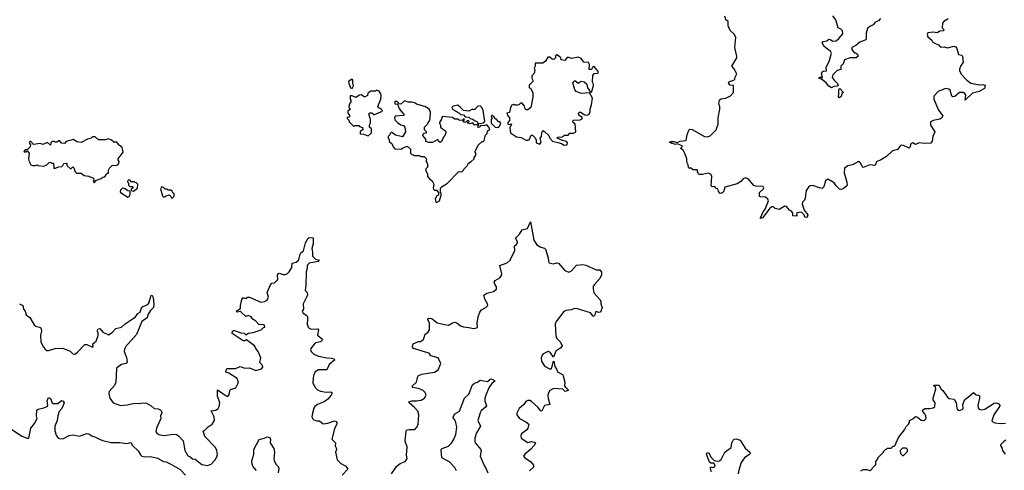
# Model space of a CAD drawing. Extents: x 2240384 to 2404287, y 351326 to 526670.
# Tile 162 of 256: x 2307606 to 2318145, y 454122 to 458944. Entities that reach past the tile are written whole.
import ezdxf

# ---------------------------------------------------------------- set-up
doc = ezdxf.new("R2010")
doc.units = 0

msp = doc.modelspace()

# ---------------------------------------------------------------- linework, layer by layer
at = {"layer": '0CON20XD'}
for points in [[(2317545, 458953), (2317501, 458929), (2317483, 458905), (2317480, 458855), (2317500, 458835), (2317490, 458825), (2317455, 458822), (2317425, 458802), (2317385, 458812), (2317328, 458802), (2317318, 458785), (2317325, 458762), (2317370, 458725), (2317380, 458705), (2317405, 458688), (2317440, 458675), (2317460, 458655), (2317475, 458650), (2317505, 458653), (2317535, 458644), (2317605, 458661), (2317625, 458653), (2317636, 458635), (2317655, 458570), (2317686, 458566), (2317698, 458555), (2317704, 458485), (2317680, 458455), (2317666, 458414), (2317666, 458395), (2317687, 458357), (2317742, 458295), (2317785, 458264), (2317875, 458246), (2317915, 458251), (2317940, 458245), (2317933, 458207), (2317874, 458176), (2317805, 458156), (2317725, 458082), (2317733, 458135), (2317723, 458155), (2317705, 458166), (2317664, 458166), (2317617, 458123), (2317595, 458119), (2317583, 458125), (2317565, 458190), (2317552, 458202), (2317514, 458206), (2317438, 458175), (2317392, 458125), (2317392, 458095), (2317439, 457975), (2317486, 457915), (2317476, 457895), (2317455, 457878), (2317384, 457866), (2317355, 457850), (2317356, 457815), (2317400, 457745), (2317381, 457695), (2317374, 457645), (2317358, 457622), (2317288, 457618), (2317235, 457628), (2317195, 457610), (2317165, 457628), (2317144, 457616), (2317132, 457575), (2317125, 457568), (2317065, 457599), (2317045, 457601), (2317034, 457596), (2317002, 457555), (2316949, 457541), (2316885, 457480), (2316821, 457439), (2316782, 457428), (2316772, 457418), (2316765, 457390), (2316757, 457383), (2316705, 457391), (2316635, 457364), (2316623, 457373), (2316610, 457405), (2316600, 457420), (2316585, 457427), (2316520, 457390), (2316470, 457380), (2316436, 457354), (2316429, 457305), (2316461, 457205), (2316462, 457178), (2316458, 457165), (2316420, 457135), (2316395, 457128), (2316382, 457132), (2316345, 457167), (2316325, 457199), (2316255, 457237), (2316232, 457218), (2316212, 457155), (2316195, 457138), (2316165, 457143), (2316095, 457171), (2316068, 457165), (2316049, 457151), (2316024, 457115), (2316014, 457035), (2316006, 457014), (2315985, 456993), (2315981, 456975), (2316004, 456904), (2316041, 456855), (2316035, 456830), (2316025, 456826), (2316011, 456831), (2316001, 456855), (2315975, 456883), (2315924, 456876), (2315920, 456855), (2315927, 456847), (2315925, 456840), (2315880, 456845), (2315882, 456875), (2315868, 456895), (2315847, 456907), (2315812, 456945), (2315795, 456950), (2315735, 456913), (2315694, 456924), (2315673, 456943), (2315655, 456940), (2315635, 456928), (2315595, 456874), (2315555, 456824), (2315537, 456817), (2315535, 456825), (2315563, 456887), (2315585, 456918), (2315622, 457005), (2315615, 457022), (2315590, 457045), (2315535, 457048), (2315523, 457053), (2315524, 457096), (2315568, 457135), (2315572, 457145), (2315565, 457160), (2315487, 457163), (2315465, 457170), (2315405, 457242), (2315375, 457252), (2315349, 457241), (2315326, 457214), (2315285, 457187), (2315155, 457152), (2315138, 457102), (2315123, 457087), (2315105, 457083), (2315086, 457105), (2315077, 457135), (2315055, 457140), (2315045, 457160), (2315017, 457157), (2315008, 457165), (2315014, 457265), (2315005, 457292), (2314975, 457302), (2314915, 457287), (2314878, 457288), (2314868, 457298), (2314856, 457336), (2314815, 457337), (2314785, 457360), (2314777, 457353), (2314770, 457355), (2314763, 457363), (2314762, 457392), (2314748, 457418), (2314746, 457456), (2314730, 457505), (2314706, 457546), (2314678, 457565), (2314698, 457585), (2314698, 457595), (2314645, 457614), (2314625, 457610), (2314579, 457621), (2314563, 457635), (2314580, 457640), (2314605, 457641), (2314645, 457629), (2314675, 457645), (2314739, 457651), (2314749, 457711), (2314768, 457762), (2314778, 457772), (2314805, 457770), (2314935, 457694), (2314965, 457689), (2314995, 457701), (2315059, 457765), (2315082, 457825), (2315081, 457895), (2315101, 457985), (2315100, 458015), (2315088, 458045), (2315098, 458085), (2315114, 458096), (2315165, 458103), (2315215, 458130), (2315248, 458165), (2315248, 458238), (2315212, 458242), (2315195, 458260), (2315192, 458275), (2315213, 458287), (2315250, 458295), (2315262, 458308), (2315265, 458330), (2315282, 458365), (2315250, 458420), (2315228, 458445), (2315282, 458535), (2315283, 458555), (2315261, 458645), (2315270, 458755), (2315256, 458786), (2315209, 458829), (2315188, 458878), (2315188, 458925), (2315163, 458943), (2315155, 458980)], [(2316325, 458295), (2316360, 458260), (2316366, 458244), (2316356, 458234), (2316320, 458230), (2316295, 458214), (2316265, 458231), (2316238, 458268), (2316188, 458308), (2316160, 458315), (2316165, 458330), (2316185, 458330), (2316195, 458320), (2316200, 458325), (2316188, 458365), (2316194, 458386), (2316207, 458393), (2316240, 458395), (2316238, 458435), (2316272, 458498), (2316296, 458585), (2316286, 458606), (2316265, 458616), (2316215, 458656), (2316196, 458695), (2316205, 458710), (2316245, 458718), (2316265, 458737), (2316285, 458733), (2316305, 458713), (2316345, 458716), (2316375, 458742), (2316416, 458794), (2316413, 458825), (2316395, 458843), (2316365, 458858), (2316343, 458943), (2316310, 458985)], [(2316821, 458955), (2316798, 458932), (2316762, 458918), (2316742, 458888), (2316705, 458872), (2316681, 458849), (2316665, 458800), (2316667, 458735), (2316662, 458728), (2316597, 458703), (2316555, 458669), (2316514, 458646), (2316514, 458625), (2316530, 458600), (2316572, 458575), (2316580, 458555), (2316560, 458535), (2316495, 458537), (2316435, 458513), (2316419, 458471), (2316394, 458446), (2316395, 458410), (2316355, 458401), (2316309, 458355), (2316302, 458325), (2316325, 458295)], [(2313435, 457601), (2313465, 457604), (2313469, 457625), (2313459, 457639), (2313415, 457650), (2313360, 457675), (2313362, 457688), (2313385, 457692), (2313405, 457688), (2313429, 457701), (2313435, 457710), (2313475, 457710), (2313495, 457730), (2313535, 457730), (2313560, 457745), (2313550, 457825), (2313530, 457845), (2313528, 457862), (2313535, 457868), (2313605, 457871), (2313628, 457882), (2313626, 457896), (2313592, 457922), (2313587, 457935), (2313591, 457949), (2313605, 457958), (2313655, 457927), (2313685, 457923), (2313699, 457931), (2313712, 457955), (2313712, 457985), (2313726, 458034), (2313737, 458105), (2313705, 458160), (2313615, 458154), (2313564, 458174), (2313549, 458195), (2313528, 458272), (2313545, 458290), (2313555, 458290), (2313585, 458263), (2313615, 458287), (2313649, 458279), (2313678, 458255), (2313682, 458215), (2313700, 458195), (2313700, 458185), (2313712, 458172), (2313725, 458170), (2313748, 458235), (2313747, 458255), (2313737, 458277), (2313740, 458345), (2313755, 458368), (2313795, 458370), (2313800, 458385), (2313755, 458443), (2313740, 458440), (2313725, 458410), (2313702, 458412), (2313706, 458464), (2313696, 458486), (2313645, 458490), (2313615, 458528), (2313585, 458542), (2313515, 458528), (2313485, 458540), (2313465, 458540), (2313442, 458508), (2313403, 458513), (2313398, 458535), (2313375, 458558), (2313355, 458568), (2313342, 458558), (2313340, 458535), (2313322, 458518), (2313305, 458520), (2313282, 458542), (2313258, 458542), (2313235, 458500), (2313205, 458478), (2313125, 458480), (2313122, 458445), (2313112, 458425), (2313120, 458405), (2313117, 458383), (2313110, 458365), (2313088, 458342), (2313088, 458318), (2313100, 458295), (2313097, 458283), (2313060, 458245), (2313060, 458215), (2313075, 458210), (2313100, 458165), (2313098, 458115), (2313077, 458003), (2313045, 457980), (2313028, 457978), (2313015, 457990), (2313008, 458018), (2312985, 458050), (2312965, 458050), (2312947, 458033), (2312935, 458030), (2312905, 458030), (2312895, 458038), (2312875, 458028), (2312860, 458005), (2312848, 457952), (2312820, 457945), (2312830, 457915), (2312850, 457895), (2312850, 457865), (2312830, 457845), (2312830, 457825), (2312845, 457822), (2312865, 457830), (2312870, 457825), (2312854, 457785), (2312860, 457735), (2312925, 457690), (2312975, 457682), (2313025, 457656), (2313047, 457653), (2313061, 457659), (2313082, 457708), (2313095, 457708), (2313125, 457680), (2313133, 457655), (2313134, 457625), (2313175, 457613), (2313187, 457635), (2313178, 457675), (2313192, 457695), (2313194, 457736), (2313205, 457758), (2313225, 457748), (2313268, 457705), (2313282, 457675), (2313308, 457645), (2313365, 457629), (2313405, 457619), (2313435, 457601)], [(2311165, 458208), (2311180, 458235), (2311172, 458265), (2311173, 458295), (2311165, 458306), (2311128, 458285), (2311126, 458275), (2311148, 458215), (2311165, 458208)], [(2311335, 457700), (2311370, 457735), (2311370, 457775), (2311350, 457795), (2311350, 457815), (2311360, 457835), (2311360, 457875), (2311343, 457937), (2311355, 457948), (2311375, 457948), (2311395, 457930), (2311405, 457930), (2311488, 457965), (2311478, 457985), (2311451, 458001), (2311440, 458015), (2311470, 458095), (2311476, 458134), (2311472, 458152), (2311455, 458178), (2311425, 458190), (2311415, 458180), (2311365, 458178), (2311344, 458166), (2311334, 458156), (2311328, 458132), (2311305, 458117), (2311288, 458118), (2311265, 458140), (2311245, 458138), (2311205, 458110), (2311165, 458130), (2311145, 458130), (2311142, 458125), (2311142, 458095), (2311152, 458082), (2311152, 458065), (2311132, 458035), (2311130, 458005), (2311148, 457985), (2311120, 457965), (2311120, 457945), (2311140, 457915), (2311128, 457902), (2311112, 457898), (2311110, 457885), (2311128, 457868), (2311132, 457852), (2311182, 457802), (2311195, 457810), (2311235, 457810), (2311242, 457802), (2311275, 457790), (2311280, 457765), (2311252, 457748), (2311252, 457722), (2311285, 457720), (2311335, 457700)], [(2316375, 458108), (2316369, 458125), (2316374, 458145), (2316372, 458188), (2316375, 458200), (2316385, 458207), (2316422, 458165), (2316406, 458154), (2316398, 458122), (2316385, 458110), (2316375, 458108)], [(2312062, 456992), (2312075, 456992), (2312100, 457005), (2312118, 457065), (2312117, 457087), (2312110, 457095), (2312110, 457135), (2312117, 457153), (2312186, 457194), (2312302, 457315), (2312315, 457320), (2312340, 457315), (2312357, 457333), (2312360, 457345), (2312395, 457380), (2312410, 457410), (2312440, 457425), (2312470, 457455), (2312472, 457468), (2312490, 457495), (2312487, 457517), (2312480, 457525), (2312482, 457535), (2312515, 457600), (2312555, 457640), (2312568, 457642), (2312578, 457652), (2312593, 457707), (2312610, 457725), (2312613, 457747), (2312625, 457760), (2312640, 457765), (2312627, 457795), (2312605, 457820), (2312575, 457808), (2312535, 457810), (2312530, 457795), (2312515, 457792), (2312510, 457795), (2312512, 457808), (2312520, 457815), (2312515, 457820), (2312485, 457820), (2312474, 457814), (2312455, 457840), (2312425, 457828), (2312402, 457835), (2312402, 457848), (2312418, 457852), (2312415, 457860), (2312395, 457860), (2312382, 457848), (2312365, 457848), (2312350, 457865), (2312350, 457870), (2312368, 457872), (2312365, 457880), (2312352, 457878), (2312350, 457870), (2312315, 457864), (2312295, 457880), (2312265, 457881), (2312237, 457897), (2312132, 457908), (2312123, 457897), (2312122, 457878), (2312100, 457845), (2312100, 457835), (2312110, 457815), (2312110, 457795), (2312130, 457775), (2312153, 457763), (2312167, 457747), (2312168, 457735), (2312157, 457703), (2312140, 457685), (2312126, 457644), (2312105, 457630), (2312090, 457645), (2312085, 457660), (2312075, 457660), (2312025, 457630), (2311985, 457630), (2311955, 457640), (2311952, 457665), (2311935, 457688), (2311920, 457705), (2311920, 457715), (2311935, 457730), (2311960, 457735), (2311960, 457745), (2311940, 457765), (2311940, 457795), (2311968, 457822), (2311973, 457837), (2311990, 457855), (2311998, 457885), (2312002, 457955), (2311990, 457985), (2311944, 458014), (2311855, 458040), (2311834, 458054), (2311805, 458063), (2311763, 458063), (2311725, 458077), (2311685, 458040), (2311662, 458042), (2311660, 458055), (2311645, 458070), (2311622, 458068), (2311620, 458045), (2311645, 458040), (2311658, 458028), (2311660, 458005), (2311670, 457995), (2311670, 457985), (2311720, 457925), (2311715, 457920), (2311625, 457912), (2311618, 457895), (2311623, 457873), (2311650, 457845), (2311685, 457820), (2311715, 457810), (2311730, 457795), (2311737, 457743), (2311705, 457690), (2311628, 457708), (2311585, 457740), (2311570, 457725), (2311568, 457712), (2311550, 457695), (2311550, 457675), (2311560, 457665), (2311562, 457642), (2311588, 457618), (2311602, 457582), (2311622, 457562), (2311695, 457560), (2311702, 457568), (2311755, 457590), (2311788, 457558), (2311790, 457515), (2311802, 457502), (2311818, 457498), (2311825, 457490), (2311885, 457490), (2311895, 457480), (2311935, 457480), (2311958, 457458), (2311960, 457445), (2311952, 457435), (2311972, 457402), (2311972, 457385), (2311970, 457365), (2311953, 457347), (2311952, 457325), (2311970, 457295), (2311972, 457265), (2311995, 457238), (2312020, 457220), (2312038, 457185), (2312030, 457145), (2312035, 457130), (2312045, 457120), (2312068, 457118), (2312090, 457095), (2312090, 457065), (2312072, 457058), (2312052, 457028), (2312062, 456992)], [(2312512, 457832), (2312525, 457832), (2312575, 457840), (2312584, 457855), (2312567, 457977), (2312549, 458009), (2312535, 458021), (2312508, 458015), (2312477, 457983), (2312445, 457984), (2312415, 457964), (2312355, 457972), (2312326, 458006), (2312295, 458030), (2312245, 458020), (2312230, 458005), (2312244, 457984), (2312306, 457946), (2312325, 457928), (2312356, 457926), (2312376, 457906), (2312412, 457902), (2312426, 457886), (2312455, 457880), (2312474, 457864), (2312496, 457856), (2312512, 457832)], [(2312725, 457791), (2312742, 457805), (2312757, 457837), (2312745, 457850), (2312732, 457852), (2312708, 457878), (2312695, 457880), (2312688, 457898), (2312665, 457920), (2312655, 457918), (2312654, 457905), (2312662, 457895), (2312652, 457875), (2312651, 457835), (2312694, 457794), (2312725, 457791)], [(2308405, 457200), (2308430, 457225), (2308477, 457243), (2308495, 457258), (2308518, 457262), (2308535, 457290), (2308545, 457300), (2308558, 457302), (2308558, 457335), (2308568, 457355), (2308595, 457382), (2308605, 457387), (2308635, 457382), (2308658, 457392), (2308669, 457405), (2308671, 457425), (2308660, 457445), (2308662, 457455), (2308713, 457525), (2308702, 457575), (2308671, 457601), (2308645, 457632), (2308613, 457633), (2308590, 457655), (2308555, 457668), (2308525, 457658), (2308448, 457658), (2308415, 457690), (2308385, 457690), (2308370, 457675), (2308333, 457667), (2308265, 457629), (2308218, 457638), (2308183, 457663), (2308105, 457640), (2308085, 457620), (2308053, 457623), (2308035, 457648), (2308025, 457648), (2307995, 457630), (2307975, 457642), (2307955, 457642), (2307940, 457625), (2307935, 457600), (2307905, 457630), (2307855, 457610), (2307825, 457620), (2307755, 457610), (2307725, 457642), (2307715, 457642), (2307708, 457625), (2307722, 457605), (2307720, 457585), (2307688, 457552), (2307665, 457550), (2307652, 457535), (2307655, 457530), (2307675, 457530), (2307685, 457540), (2307707, 457517), (2307700, 457455), (2307708, 457425), (2307725, 457392), (2307745, 457383), (2307773, 457383), (2307795, 457390), (2307805, 457382), (2307865, 457378), (2307895, 457390), (2307920, 457415), (2307935, 457418), (2307945, 457410), (2307968, 457408), (2307970, 457355), (2307975, 457350), (2308025, 457370), (2308057, 457373), (2308068, 457382), (2308080, 457405), (2308105, 457408), (2308110, 457405), (2308110, 457385), (2308145, 457350), (2308158, 457352), (2308175, 457370), (2308187, 457357), (2308200, 457315), (2308215, 457300), (2308265, 457300), (2308298, 457278), (2308345, 457270), (2308395, 457248), (2308400, 457225), (2308392, 457215), (2308405, 457200)], [(2308825, 457110), (2308868, 457142), (2308870, 457185), (2308858, 457198), (2308842, 457202), (2308835, 457210), (2308795, 457210), (2308788, 457228), (2308775, 457230), (2308760, 457215), (2308762, 457202), (2308770, 457195), (2308770, 457175), (2308785, 457160), (2308818, 457158), (2308818, 457142), (2308800, 457135), (2308800, 457115), (2308825, 457110)], [(2308765, 457044), (2308778, 457052), (2308790, 457075), (2308788, 457108), (2308765, 457114), (2308727, 457137), (2308705, 457140), (2308685, 457120), (2308680, 457105), (2308684, 457094), (2308765, 457044)], [(2309235, 457030), (2309260, 457055), (2309260, 457085), (2309245, 457090), (2309240, 457105), (2309225, 457120), (2309195, 457120), (2309185, 457130), (2309165, 457130), (2309145, 457150), (2309123, 457157), (2309114, 457134), (2309135, 457060), (2309145, 457050), (2309165, 457050), (2309175, 457060), (2309205, 457070), (2309228, 457048), (2309235, 457030)], [(2311587, 454083), (2311644, 454166), (2311677, 454195), (2311732, 454218), (2311753, 454245), (2311746, 454286), (2311754, 454375), (2311733, 454435), (2311744, 454545), (2311755, 454556), (2311775, 454560), (2311835, 454559), (2311862, 454588), (2311872, 454615), (2311877, 454715), (2311866, 454755), (2311832, 454795), (2311774, 454845), (2311770, 454855), (2311805, 454864), (2311855, 454864), (2311905, 454874), (2311939, 454895), (2311956, 454925), (2311946, 454955), (2311926, 454976), (2311875, 454999), (2311815, 455008), (2311808, 455015), (2311810, 455025), (2311852, 455065), (2311865, 455115), (2311876, 455135), (2311909, 455151), (2312045, 455171), (2312085, 455197), (2312113, 455265), (2312085, 455327), (2312008, 455348), (2311988, 455375), (2311975, 455381), (2311822, 455425), (2311810, 455445), (2311817, 455475), (2311875, 455499), (2311895, 455502), (2311928, 455522), (2311945, 455578), (2311975, 455598), (2311994, 455625), (2311991, 455695), (2311974, 455735), (2311977, 455745), (2311985, 455749), (2312019, 455745), (2312075, 455700), (2312155, 455681), (2312195, 455676), (2312238, 455702), (2312265, 455708), (2312285, 455700), (2312325, 455668), (2312355, 455656), (2312415, 455652), (2312465, 455640), (2312498, 455645), (2312507, 455655), (2312504, 455695), (2312514, 455765), (2312530, 455815), (2312550, 455840), (2312597, 455865), (2312616, 455885), (2312614, 455905), (2312584, 455955), (2312573, 455995), (2312605, 456016), (2312678, 456035), (2312711, 456059), (2312709, 456085), (2312690, 456115), (2312686, 456135), (2312697, 456155), (2312745, 456181), (2312764, 456205), (2312766, 456225), (2312747, 456313), (2312774, 456324), (2312825, 456341), (2312855, 456372), (2312906, 456475), (2312901, 456525), (2312925, 456539), (2312936, 456555), (2312935, 456568), (2312912, 456605), (2312915, 456610), (2312955, 456650), (2312984, 456696), (2313040, 456710), (2313075, 456780), (2313109, 456585), (2313143, 456535), (2313185, 456509), (2313225, 456500), (2313235, 456490), (2313262, 456395), (2313266, 456355), (2313275, 456344), (2313315, 456332), (2313355, 456341), (2313375, 456338), (2313441, 456261), (2313485, 456244), (2313511, 456255), (2313565, 456316), (2313635, 456324), (2313665, 456319), (2313775, 456267), (2313815, 456269), (2313834, 456244), (2313832, 456215), (2313817, 456175), (2313758, 456112), (2313746, 456094), (2313743, 456065), (2313752, 456022), (2313818, 455945), (2313826, 455926), (2313827, 455905), (2313840, 455865), (2313822, 455815), (2313805, 455810), (2313775, 455822), (2313768, 455815), (2313763, 455785), (2313755, 455773), (2313745, 455772), (2313716, 455806), (2313575, 455851), (2313545, 455853), (2313511, 455839), (2313455, 455831), (2313430, 455820), (2313348, 455715), (2313338, 455685), (2313344, 455564), (2313355, 455531), (2313394, 455495), (2313413, 455455), (2313397, 455433), (2313345, 455397), (2313318, 455332), (2313289, 455379), (2313265, 455392), (2313243, 455387), (2313207, 455365), (2313197, 455355), (2313187, 455325), (2313190, 455290), (2313225, 455238), (2313285, 455206), (2313300, 455215), (2313306, 455234), (2313315, 455280), (2313325, 455290), (2313334, 455234), (2313353, 455205), (2313362, 455175), (2313416, 455146), (2313424, 455134), (2313441, 455065), (2313439, 455025), (2313444, 455014), (2313470, 454995), (2313478, 454975), (2313445, 454966), (2313419, 454989), (2313325, 454996), (2313282, 454975), (2313265, 454950), (2313259, 454925), (2313262, 454892), (2313280, 454825), (2313225, 454814), (2313195, 454757), (2313184, 454755), (2313155, 454794), (2313085, 454859), (2313065, 454869), (2313045, 454870), (2313022, 454858), (2313002, 454828), (2312952, 454785), (2312928, 454735), (2312928, 454715), (2312957, 454675), (2313025, 454641), (2313054, 454615), (2313046, 454575), (2313033, 454557), (2312977, 454513), (2312969, 454495), (2312973, 454465), (2313045, 454420), (2313085, 454429), (2313114, 454424), (2313126, 454415), (2313118, 454392), (2313075, 454345), (2313013, 454295), (2313000, 454275), (2313013, 454255), (2313075, 454215), (2313106, 454176), (2313104, 454155), (2313063, 454115)], [(2307605, 455904), (2307639, 455885), (2307648, 455845), (2307664, 455825), (2307675, 455787), (2307715, 455756), (2307765, 455670), (2307785, 455660), (2307818, 455655), (2307831, 455645), (2307839, 455615), (2307829, 455565), (2307833, 455495), (2307860, 455440), (2307878, 455418), (2307895, 455406), (2307914, 455404), (2307985, 455427), (2308065, 455428), (2308145, 455396), (2308175, 455370), (2308195, 455364), (2308224, 455385), (2308305, 455469), (2308325, 455470), (2308385, 455440), (2308392, 455445), (2308390, 455475), (2308426, 455505), (2308446, 455564), (2308446, 455595), (2308437, 455615), (2308445, 455637), (2308465, 455638), (2308495, 455599), (2308557, 455573), (2308595, 455598), (2308635, 455641), (2308695, 455654), (2308735, 455691), (2308820, 455745), (2308844, 455765), (2308869, 455801), (2308894, 455816), (2308912, 455868), (2308967, 455893), (2308988, 455912), (2309015, 455998), (2309025, 455992), (2309035, 455970), (2309041, 455895), (2309037, 455865), (2309006, 455834), (2308978, 455785), (2308969, 455755), (2308915, 455716), (2308856, 455575), (2308740, 455445), (2308727, 455415), (2308726, 455395), (2308751, 455331), (2308758, 455275), (2308745, 455266), (2308697, 455255), (2308644, 455215), (2308634, 455065), (2308620, 455030), (2308563, 454965), (2308561, 454945), (2308571, 454895), (2308605, 454843), (2308685, 454816), (2308755, 454824), (2308835, 454842), (2308885, 454838), (2308926, 454846), (2308965, 454839), (2309013, 454813), (2309045, 454785), (2309090, 454780), (2309111, 454771), (2309124, 454755), (2309126, 454736), (2309114, 454705), (2309118, 454675), (2309072, 454575), (2309064, 454535), (2309075, 454518), (2309095, 454506), (2309145, 454496), (2309255, 454508), (2309285, 454504), (2309305, 454492), (2309356, 454436), (2309373, 454335), (2309405, 454276), (2309429, 454269), (2309455, 454246), (2309485, 454241), (2309556, 454186), (2309615, 454173), (2309655, 454189), (2309697, 454233), (2309716, 454265), (2309722, 454292), (2309716, 454334), (2309701, 454365), (2309587, 454485), (2309570, 454545), (2309585, 454550), (2309623, 454587), (2309666, 454615), (2309690, 454655), (2309688, 454695), (2309655, 454760), (2309705, 454766), (2309731, 454785), (2309742, 454805), (2309747, 454845), (2309723, 454915), (2309722, 454978), (2309725, 454982), (2309735, 454976), (2309815, 454918), (2309835, 454912), (2309848, 454932), (2309855, 454972), (2309864, 454986), (2309918, 455005), (2309943, 455055), (2309946, 455075), (2309934, 455105), (2309845, 455162), (2309814, 455174), (2309818, 455205), (2309827, 455213), (2309915, 455211), (2309965, 455232), (2310015, 455216), (2310065, 455219), (2310135, 455191), (2310195, 455209), (2310210, 455225), (2310205, 455242), (2310178, 455275), (2310188, 455325), (2310158, 455395), (2310133, 455425), (2310128, 455445), (2310118, 455455), (2310035, 455520), (2310015, 455508), (2309999, 455509), (2309882, 455585), (2309885, 455610), (2309895, 455620), (2309905, 455620), (2309974, 455594), (2310008, 455588), (2310025, 455573), (2310055, 455591), (2310105, 455597), (2310190, 455625), (2310215, 455650), (2310230, 455655), (2310228, 455675), (2310205, 455682), (2310195, 455678), (2310165, 455682), (2310135, 455718), (2310100, 455740), (2310082, 455765), (2310053, 455777), (2310025, 455768), (2309975, 455816), (2309965, 455821), (2309935, 455814), (2309923, 455825), (2309970, 455855), (2309968, 455885), (2309985, 455950), (2309995, 455967), (2310009, 455969), (2310035, 455960), (2310046, 455974), (2310065, 455974), (2310187, 455923), (2310225, 455930), (2310256, 455944), (2310268, 455975), (2310256, 456025), (2310292, 456108), (2310305, 456126), (2310335, 456130), (2310349, 456141), (2310369, 456165), (2310364, 456206), (2310373, 456227), (2310385, 456230), (2310425, 456219), (2310451, 456219), (2310472, 456228), (2310491, 456245), (2310519, 456291), (2310523, 456337), (2310565, 456348), (2310595, 456376), (2310608, 456435), (2310615, 456448), (2310645, 456470), (2310664, 456556), (2310695, 456606), (2310705, 456612), (2310749, 456609), (2310748, 456545), (2310734, 456496), (2310742, 456455), (2310742, 456415), (2310773, 456383), (2310805, 456376), (2310813, 456365), (2310800, 456355), (2310705, 456338), (2310691, 456325), (2310684, 456305), (2310681, 456269), (2310672, 456245), (2310668, 456095), (2310660, 456055), (2310664, 456044), (2310684, 456024), (2310688, 455995), (2310640, 455905), (2310644, 455846), (2310630, 455825), (2310640, 455805), (2310679, 455779), (2310686, 455765), (2310686, 455736)], [(2310686, 455736), (2310684, 455685), (2310693, 455653), (2310703, 455643), (2310725, 455634), (2310797, 455635), (2310804, 455624), (2310795, 455570), (2310846, 455525), (2310845, 455514), (2310825, 455496), (2310775, 455487), (2310760, 455475), (2310721, 455425), (2310719, 455415), (2310726, 455395), (2310756, 455366), (2310805, 455342), (2310894, 455324), (2310945, 455321), (2310968, 455315), (2310980, 455305), (2310918, 455255), (2310895, 455196), (2310805, 455199), (2310770, 455175), (2310754, 455145), (2310746, 455115), (2310744, 455055), (2310774, 455004), (2310794, 454985), (2310825, 454969), (2310885, 454960), (2310935, 454961), (2310946, 454955), (2310948, 454945), (2310940, 454925), (2310905, 454883), (2310865, 454854), (2310793, 454825), (2310766, 454805), (2310754, 454786), (2310739, 454735), (2310733, 454695), (2310747, 454667), (2310782, 454652), (2310815, 454650), (2310855, 454619), (2310905, 454626), (2310975, 454650), (2310992, 454645), (2311000, 454635), (2311002, 454618), (2310974, 454565), (2310947, 454455), (2310987, 454415), (2310982, 454385), (2310994, 454364), (2310996, 454345), (2310986, 454315), (2311003, 454233), (2311044, 454195), (2311098, 454165), (2311119, 454135), (2311059, 454071)], [(2312276, 454635), (2312264, 454664), (2312247, 454685), (2312246, 454695), (2312264, 454726), (2312314, 454756), (2312367, 454893), (2312413, 454937), (2312452, 455038), (2312475, 455056), (2312506, 455064), (2312535, 455088), (2312615, 455073), (2312642, 455098), (2312655, 455100), (2312688, 455085), (2312692, 455075), (2312660, 455050), (2312628, 455005), (2312594, 454925), (2312584, 454895), (2312583, 454863), (2312602, 454815), (2312593, 454797), (2312545, 454759), (2312535, 454737), (2312510, 454655), (2312540, 454595), (2312494, 454525), (2312476, 454465), (2312476, 454435), (2312483, 454415), (2312543, 454345), (2312547, 454335), (2312534, 454275), (2312577, 454173), (2312596, 454145), (2312616, 454095)], [(2316610, 454115), (2316635, 454131), (2316670, 454130), (2316705, 454121), (2316728, 454135), (2316735, 454150), (2316770, 454185), (2316770, 454215), (2316790, 454245), (2316790, 454255), (2316850, 454315), (2316850, 454325), (2316875, 454350), (2316885, 454350), (2316895, 454360), (2316935, 454360), (2316955, 454380), (2316965, 454380), (2316978, 454392), (2317012, 454475), (2317078, 454555), (2317095, 454590), (2317120, 454615), (2317130, 454635), (2317130, 454655), (2317165, 454672), (2317195, 454698), (2317215, 454692), (2317255, 454659), (2317283, 454657), (2317295, 454662), (2317307, 454675), (2317306, 454705), (2317295, 454728), (2317272, 454752), (2317270, 454765), (2317295, 454784), (2317345, 454784), (2317385, 454790), (2317400, 454805), (2317404, 454845), (2317384, 454875), (2317384, 454894), (2317413, 454995), (2317407, 455017), (2317395, 455023), (2317392, 455035), (2317425, 455032), (2317435, 455038), (2317449, 455029), (2317470, 454990), (2317488, 454978), (2317535, 454904), (2317555, 454889), (2317607, 454885), (2317628, 454845), (2317635, 454788), (2317644, 454774), (2317663, 454763), (2317695, 454772), (2317703, 454785), (2317701, 454825), (2317721, 454879), (2317763, 454907), (2317815, 454956), (2317845, 454931), (2317868, 454928), (2317878, 454918), (2317881, 454895), (2317862, 454815), (2317865, 454790), (2317876, 454776), (2317905, 454769), (2317935, 454776), (2318035, 454841), (2318056, 454844), (2318087, 454835), (2318096, 454816), (2318094, 454805), (2318033, 454717), (2318013, 454653), (2318025, 454637), (2318045, 454632), (2318105, 454623), (2318158, 454628)], [(2307485, 454585), (2307629, 454489), (2307685, 454466), (2307705, 454468), (2307724, 454575), (2307765, 454624), (2307792, 454675), (2307787, 454705), (2307791, 454765), (2307804, 454776), (2307865, 454789), (2307900, 454805), (2307906, 454816), (2307902, 454865), (2307915, 454901), (2307935, 454891), (2307955, 454845), (2307965, 454836), (2308015, 454837), (2308055, 454871), (2308073, 454863), (2308084, 454845), (2308058, 454785), (2308030, 454750), (2308014, 454705), (2308007, 454655), (2307982, 454595), (2307984, 454544), (2307998, 454498), (2308018, 454468), (2308045, 454460), (2308074, 454464), (2308135, 454496), (2308183, 454503), (2308245, 454487), (2308325, 454517), (2308345, 454512), (2308380, 454490), (2308418, 454478), (2308469, 454451), (2308495, 454440), (2308585, 454420), (2308675, 454420), (2308755, 454408), (2308795, 454421), (2308815, 454386), (2308875, 454330), (2308898, 454288), (2308915, 454275), (2308945, 454268), (2309005, 454270), (2309083, 454253), (2309145, 454218), (2309175, 454212), (2309225, 454188), (2309325, 454130), (2309380, 454070)], [(2312283, 454115), (2312269, 454145), (2312209, 454209), (2312126, 454256), (2312119, 454345), (2312127, 454355), (2312195, 454382), (2312228, 454412), (2312251, 454449), (2312273, 454505), (2312286, 454585), (2312276, 454635)], [(2310136, 454115), (2310135, 454126), (2310102, 454165), (2310091, 454205), (2310092, 454225), (2310112, 454295), (2310114, 454345), (2310168, 454452), (2310223, 454465), (2310255, 454482), (2310281, 454475), (2310290, 454455), (2310288, 454415), (2310325, 454356), (2310334, 454315), (2310326, 454245), (2310329, 454225), (2310350, 454185), (2310374, 454164), (2310381, 454145), (2310372, 454095)], [(2315012, 454105), (2315002, 454125), (2315001, 454149), (2315005, 454160), (2315024, 454154), (2315045, 454159), (2315050, 454175), (2315035, 454200), (2315005, 454200), (2314991, 454211), (2314959, 454295), (2314965, 454314), (2314985, 454304), (2315004, 454264), (2315039, 454229), (2315075, 454221), (2315096, 454224), (2315115, 454237), (2315152, 454315), (2315221, 454365), (2315230, 454415), (2315242, 454445), (2315254, 454456), (2315275, 454460), (2315316, 454446), (2315370, 454360), (2315422, 454315), (2315423, 454305), (2315422, 454295), (2315365, 454256), (2315329, 454205), (2315303, 454125), (2315297, 454083)], [(2318162, 454445), (2318142, 454435), (2318104, 454396), (2318104, 454384), (2318118, 454365), (2318127, 454335), (2318153, 454295)], [(2317065, 454280), (2317110, 454325), (2317110, 454345), (2317095, 454360), (2317055, 454360), (2317030, 454335), (2317032, 454302), (2317055, 454280), (2317065, 454280)]]:
    msp.add_lwpolyline(points, dxfattribs=at)

doc.saveas('drawing.dxf')
